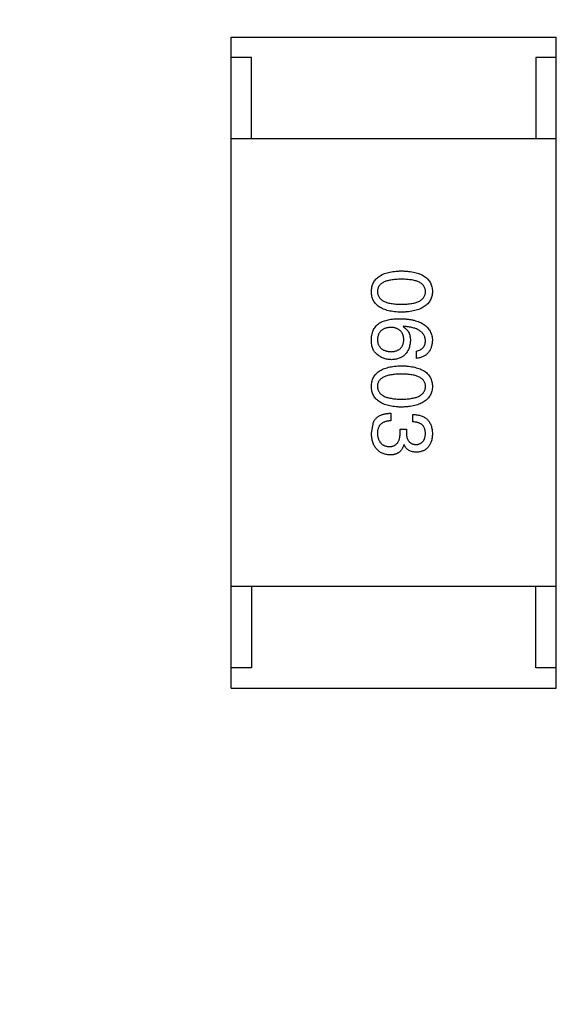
# Model space of a CAD drawing. Header units: inches. Extents: x -39 to 106, y -45 to 75.
# Tile 26 of 222: x 1.18 to 2.5, y -19.46 to -17.04. Entities that reach past the tile are written whole.
import ezdxf

# ---------------------------------------------------------------- set-up
doc = ezdxf.new("R2010")
doc.units = ezdxf.units.IN
doc.header["$LTSCALE"] = 1.21
doc.header["$MEASUREMENT"] = 0
doc.header["$PDMODE"] = 3
doc.header["$PDSIZE"] = 0.3125
doc.layers.get('0').update_dxf_attribs({"linetype": 'CONTINUOUS'})
doc.layers.get('Defpoints').update_dxf_attribs({"linetype": 'CONTINUOUS'})
doc.layers.add('DIM', color=3, linetype='CONTINUOUS')
doc.styles.get("Standard").update_dxf_attribs({"font": 'txt', "width": 0.8})
doc.dimstyles.get("Standard").update_dxf_attribs({"dimtxt": 0.15625, "dimasz": 0.1875, "dimexe": 0.125, "dimexo": 0.0625, "dimgap": 0.09, "dimtad": 0, "dimtih": 1, "dimtoh": 1, "dimzin": 4, "dimdsep": 46, "dimtxsty": 'STANDARD', "dimblk": '_FILLED', "dimblk1": '_FILLED', "dimblk2": '_FILLED', "dimcen": 0.09, "dimazin": 1, "dimtp": 0.01, "dimtm": 0.01, "dimtfac": 1, "dimtofl": 0, "dimtmove": 0, "dimatfit": 3, "dimldrblk": '_FILLED', "dimfxl": 1, "dimtolj": 1, "dimtzin": 4, "dimarcsym": 0})

# ---------------------------------------------------------------- blocks, each defined once
blk = doc.blocks.new('_FILLED')
at = {"color": 0, "linetype": 'ByBlock'}
blk.add_solid([(0, 0), (-1, 0.1667), (-1, -0.1667)], dxfattribs=at)
blk = doc.blocks.new('*D5')
at = {"layer": 'Defpoints', "color": 0}
for p in [(-37.3691, 66.4698), (1.8781, 66.4698), (-13.6719, -30.5315)]:
    blk.add_point(p, dxfattribs=at)
at = {"layer": 'DIM', "color": 0, "lineweight": -2}
for p, q in [((1.8156, 66.4698), (-37.4941, 66.4698)), ((-37.3691, 64.4698), (-37.3691, 20.9925)), ((-37.3691, -28.5315), (-37.3691, 14.9458)), ((-13.7344, -30.5315), (-37.4941, -30.5315))]:
    blk.add_line(p, q, dxfattribs=at)
at = {"layer": 'DIM', "color": 0, "lineweight": -2, "xscale": 2, "yscale": 2, "zscale": 2}
for p, rotation in [((-37.3691, 66.4698), 90), ((-37.3691, -30.5315), 270)]:
    blk.add_blockref('_FILLED', p, dxfattribs=dict(at, rotation=rotation))
at = {"layer": 'DIM', "color": 0, "insert": (-37.3691, 17.9691), "char_height": 2, "attachment_point": 5, "rotation": 90}
blk.add_mtext('\\A1;97.00', dxfattribs=at)

msp = doc.modelspace()

# ---------------------------------------------------------------- linework, layer by layer
at = {"color": 7, "linetype": 'Continuous'}
for p, q in [((1.7042, -17.0817), (2.5042, -17.0817)), ((1.7042, -18.6817), (1.7042, -17.0817)), ((2.5042, -18.6817), (2.5042, -17.0817)), ((1.7542, -17.1317), (1.7042, -17.1317)), ((1.7542, -17.3317), (1.7542, -17.1317)), ((2.5042, -17.1317), (2.4542, -17.1317)), ((2.4542, -17.1317), (2.4542, -17.3317)), ((2.5042, -17.3317), (1.7042, -17.3317)), ((2.1281, -17.7922), (2.1273, -17.793)), ((2.1601, -17.8709), (2.1601, -17.8529)), ((2.097, -18.0057), (2.097, -18.0245)), ((2.1511, -18.027), (2.1511, -18.009)), ((2.0494, -18.0549), (2.0544, -18.0278)), ((2.1199, -18.045), (2.1355, -18.045)), ((2.1199, -18.0541), (2.1199, -18.045)), ((2.1355, -18.045), (2.1355, -18.0549)), ((2.1298, -18.0836), (2.1289, -18.0836)), ((2.5042, -18.4317), (1.7042, -18.4317)), ((1.7542, -18.4317), (1.7542, -18.6317)), ((2.4542, -18.6317), (2.4542, -18.4317)), ((1.7542, -18.6317), (1.7042, -18.6317)), ((2.5042, -18.6317), (2.4542, -18.6317)), ((1.7042, -18.6817), (2.5042, -18.6817))]:
    msp.add_line(p, q, dxfattribs=at)
for points, knots in [([(2.0494, -17.7068), (2.0495, -17.7048), (2.0497, -17.7009), (2.0506, -17.6953), (2.0522, -17.69), (2.0542, -17.6851), (2.0569, -17.6806), (2.0601, -17.6765), (2.0639, -17.6727), (2.0683, -17.6694), (2.0732, -17.6664), (2.0787, -17.6638), (2.0848, -17.6615), (2.0914, -17.6597), (2.0985, -17.6581), (2.1062, -17.657), (2.1145, -17.6563), (2.1203, -17.6561), (2.1232, -17.656)], [0, 0, 0, 0, 0.059135, 0.115606, 0.169241, 0.221578, 0.273261, 0.324749, 0.377329, 0.431642, 0.488541, 0.548597, 0.612232, 0.680174, 0.752504, 0.829777, 0.912307, 1, 1, 1, 1]), ([(2.1232, -17.656), (2.1263, -17.6561), (2.1322, -17.6563), (2.1407, -17.657), (2.1487, -17.6581), (2.1561, -17.6597), (2.1629, -17.6615), (2.1692, -17.6638), (2.1749, -17.6664), (2.1799, -17.6694), (2.1845, -17.6727), (2.1884, -17.6765), (2.1917, -17.6806), (2.1945, -17.6851), (2.1966, -17.69), (2.1982, -17.6953), (2.1992, -17.7009), (2.1993, -17.7048), (2.1994, -17.7068)], [0, 0, 0, 0, 0.088823, 0.172287, 0.250296, 0.323438, 0.392244, 0.456221, 0.516635, 0.573871, 0.628, 0.680335, 0.731489, 0.782557, 0.834044, 0.886738, 0.942089, 1, 1, 1, 1]), ([(2.1232, -17.6765), (2.1208, -17.6765), (2.1162, -17.6765), (2.1095, -17.6769), (2.1033, -17.6775), (2.0975, -17.6783), (2.0922, -17.6794), (2.0873, -17.6806), (2.0829, -17.6822), (2.079, -17.6839), (2.0755, -17.6859), (2.0725, -17.6882), (2.0699, -17.6907), (2.0678, -17.6935), (2.0662, -17.6964), (2.065, -17.6997), (2.0643, -17.7032), (2.0642, -17.7056), (2.0642, -17.7068)], [0, 0, 0, 0, 0.096457, 0.187288, 0.27178, 0.350132, 0.423455, 0.491343, 0.554037, 0.612253, 0.666313, 0.717038, 0.764921, 0.811214, 0.856775, 0.902988, 0.950234, 1, 1, 1, 1]), ([(2.1822, -17.7068), (2.1822, -17.7056), (2.1821, -17.7032), (2.1814, -17.6997), (2.1802, -17.6964), (2.1786, -17.6934), (2.1765, -17.6907), (2.1739, -17.6882), (2.1709, -17.6859), (2.1674, -17.6839), (2.1635, -17.6822), (2.1591, -17.6806), (2.1542, -17.6794), (2.1489, -17.6782), (2.1431, -17.6775), (2.1369, -17.6769), (2.1302, -17.6765), (2.1256, -17.6765), (2.1232, -17.6765)], [0, 0, 0, 0, 0.049764, 0.097007, 0.143217, 0.188577, 0.235116, 0.282997, 0.333719, 0.387776, 0.445989, 0.508679, 0.576563, 0.649481, 0.728235, 0.812722, 0.903548, 1, 1, 1, 1]), ([(2.1232, -17.7576), (2.1203, -17.7575), (2.1145, -17.7573), (2.1062, -17.7565), (2.0985, -17.7554), (2.0914, -17.7539), (2.0848, -17.7521), (2.0787, -17.7498), (2.0732, -17.7472), (2.0683, -17.7442), (2.0639, -17.7409), (2.0601, -17.7371), (2.0569, -17.733), (2.0542, -17.7284), (2.0522, -17.7235), (2.0506, -17.7183), (2.0497, -17.7127), (2.0495, -17.7088), (2.0494, -17.7068)], [0, 0, 0, 0, 0.08769, 0.170218, 0.24749, 0.319818, 0.387758, 0.451391, 0.511445, 0.568185, 0.622681, 0.67526, 0.726746, 0.778428, 0.830764, 0.884397, 0.940866, 1, 1, 1, 1]), ([(2.0642, -17.7068), (2.0643, -17.708), (2.0644, -17.7105), (2.0652, -17.7141), (2.0664, -17.7174), (2.0681, -17.7205), (2.0702, -17.7233), (2.0729, -17.7259), (2.0759, -17.7282), (2.0794, -17.7303), (2.0833, -17.7321), (2.0877, -17.7337), (2.0925, -17.735), (2.0978, -17.7361), (2.1035, -17.7369), (2.1097, -17.7375), (2.1163, -17.7379), (2.1209, -17.7379), (2.1232, -17.7379)], [0, 0, 0, 0, 0.050879, 0.099377, 0.146973, 0.193618, 0.240619, 0.289461, 0.34047, 0.395283, 0.453059, 0.515633, 0.582666, 0.655287, 0.732971, 0.815933, 0.905166, 1, 1, 1, 1]), ([(2.1232, -17.7379), (2.1256, -17.7379), (2.1302, -17.7379), (2.1369, -17.7375), (2.1431, -17.7369), (2.1489, -17.7361), (2.1542, -17.735), (2.1591, -17.7337), (2.1635, -17.7321), (2.1674, -17.7303), (2.1709, -17.7282), (2.1739, -17.7259), (2.1765, -17.7233), (2.1786, -17.7205), (2.1802, -17.7174), (2.1814, -17.7141), (2.1821, -17.7105), (2.1822, -17.708), (2.1822, -17.7068)], [0, 0, 0, 0, 0.095719, 0.185854, 0.269738, 0.347952, 0.420315, 0.487894, 0.550245, 0.608186, 0.662454, 0.713283, 0.761375, 0.808209, 0.854301, 0.901312, 0.949396, 1, 1, 1, 1]), ([(2.1994, -17.7068), (2.1993, -17.7087), (2.1991, -17.7126), (2.198, -17.7181), (2.1964, -17.7233), (2.1942, -17.7281), (2.1914, -17.7326), (2.188, -17.7367), (2.184, -17.7404), (2.1795, -17.7438), (2.1745, -17.7468), (2.1688, -17.7495), (2.1626, -17.7517), (2.1558, -17.7536), (2.1485, -17.7552), (2.1406, -17.7564), (2.1321, -17.7572), (2.1262, -17.7575), (2.1232, -17.7576)], [0, 0, 0, 0, 0.057415, 0.112361, 0.16496, 0.216437, 0.267441, 0.318839, 0.371478, 0.426325, 0.483626, 0.544235, 0.608673, 0.677374, 0.750405, 0.828394, 0.911525, 1, 1, 1, 1]), ([(2.0494, -17.8225), (2.0495, -17.8205), (2.0498, -17.8165), (2.0509, -17.8107), (2.0525, -17.8052), (2.0547, -17.8002), (2.0574, -17.7955), (2.0608, -17.7913), (2.0646, -17.7873), (2.0676, -17.7851), (2.0691, -17.784)], [0, 0, 0, 0, 0.137449, 0.267856, 0.393219, 0.514735, 0.63397, 0.753734, 0.874967, 1, 1, 1, 1]), ([(2.0691, -17.784), (2.0707, -17.7832), (2.0739, -17.7814), (2.0791, -17.7792), (2.0848, -17.7774), (2.0909, -17.776), (2.0975, -17.7747), (2.1046, -17.774), (2.1121, -17.7734), (2.1173, -17.7734), (2.1199, -17.7734)], [0, 0, 0, 0, 0.101889, 0.209155, 0.322694, 0.442863, 0.569758, 0.70479, 0.848502, 1, 1, 1, 1]), ([(2.1199, -17.7734), (2.1231, -17.7735), (2.1292, -17.7736), (2.138, -17.7745), (2.1463, -17.7756), (2.154, -17.7773), (2.161, -17.7792), (2.1675, -17.7816), (2.1734, -17.7844), (2.1787, -17.7876), (2.1834, -17.7911), (2.1875, -17.7952), (2.1911, -17.7995), (2.194, -17.8044), (2.1962, -17.8096), (2.198, -17.8152), (2.1991, -17.8212), (2.1993, -17.8253), (2.1994, -17.8275)], [0, 0, 0, 0, 0.087517, 0.169686, 0.246944, 0.319347, 0.387088, 0.450961, 0.511075, 0.567974, 0.622351, 0.675039, 0.726853, 0.778688, 0.83093, 0.884738, 0.941043, 1, 1, 1, 1]), ([(2.097, -17.7947), (2.0957, -17.7948), (2.0932, -17.7949), (2.0895, -17.7955), (2.0861, -17.7962), (2.083, -17.7972), (2.08, -17.7983), (2.0774, -17.7998), (2.0749, -17.8014), (2.0728, -17.8033), (2.0708, -17.8053), (2.0692, -17.8076), (2.0677, -17.8101), (2.0665, -17.8128), (2.0655, -17.8158), (2.0648, -17.8189), (2.0643, -17.8223), (2.0642, -17.8246), (2.0642, -17.8258)], [0, 0, 0, 0, 0.076467, 0.148148, 0.216496, 0.280559, 0.342274, 0.401168, 0.458322, 0.514073, 0.569257, 0.62465, 0.68124, 0.739113, 0.799947, 0.862804, 0.929597, 1, 1, 1, 1]), ([(2.1289, -17.825), (2.1289, -17.8238), (2.1288, -17.8216), (2.1283, -17.8183), (2.1276, -17.8152), (2.1267, -17.8124), (2.1256, -17.8097), (2.1241, -17.8073), (2.1225, -17.8051), (2.1206, -17.803), (2.1185, -17.8012), (2.1161, -17.7997), (2.1135, -17.7983), (2.1106, -17.7971), (2.1075, -17.7962), (2.1042, -17.7954), (2.1007, -17.7949), (2.0982, -17.7948), (2.097, -17.7947)], [0, 0, 0, 0, 0.070453, 0.136523, 0.199866, 0.260392, 0.318446, 0.374657, 0.430182, 0.485556, 0.541071, 0.598396, 0.657208, 0.718642, 0.783247, 0.851631, 0.923928, 1, 1, 1, 1]), ([(2.1273, -17.793), (2.1287, -17.7939), (2.1315, -17.7956), (2.1353, -17.7988), (2.1384, -17.8024), (2.141, -17.8065), (2.1429, -17.8111), (2.1443, -17.8162), (2.1452, -17.8217), (2.1453, -17.8255), (2.1453, -17.8275)], [0, 0, 0, 0, 0.122276, 0.239997, 0.35611, 0.473903, 0.59404, 0.720428, 0.855383, 1, 1, 1, 1]), ([(2.1822, -17.8275), (2.1821, -17.8262), (2.1819, -17.8236), (2.1811, -17.8199), (2.1799, -17.8165), (2.1783, -17.8132), (2.1763, -17.8102), (2.1739, -17.8074), (2.171, -17.8049), (2.1679, -17.8026), (2.1643, -17.8005), (2.1603, -17.7986), (2.1559, -17.797), (2.1511, -17.7956), (2.1459, -17.7944), (2.1403, -17.7934), (2.1344, -17.7927), (2.1302, -17.7924), (2.1281, -17.7922)], [0, 0, 0, 0, 0.054741, 0.107075, 0.158339, 0.208382, 0.258772, 0.310045, 0.362765, 0.417822, 0.475982, 0.537466, 0.602901, 0.673037, 0.747247, 0.826291, 0.910782, 1, 1, 1, 1]), ([(2.0617, -17.8594), (2.0607, -17.8585), (2.0585, -17.8566), (2.0559, -17.8531), (2.0537, -17.8492), (2.052, -17.8448), (2.0506, -17.8399), (2.0498, -17.8346), (2.0493, -17.8287), (2.0494, -17.8246), (2.0494, -17.8225)], [0, 0, 0, 0, 0.105033, 0.21147, 0.321511, 0.438526, 0.563605, 0.698055, 0.843218, 1, 1, 1, 1]), ([(2.0642, -17.8258), (2.0643, -17.8269), (2.0645, -17.8291), (2.065, -17.8322), (2.0658, -17.8351), (2.0668, -17.8378), (2.0681, -17.8403), (2.0696, -17.8426), (2.0714, -17.8447), (2.0734, -17.8466), (2.0756, -17.8483), (2.0781, -17.8498), (2.0808, -17.8511), (2.0837, -17.8522), (2.0869, -17.853), (2.0903, -17.8537), (2.094, -17.8543), (2.0965, -17.8544), (2.0978, -17.8545)], [0, 0, 0, 0, 0.066682, 0.130303, 0.190802, 0.248749, 0.30534, 0.361219, 0.415721, 0.471765, 0.528279, 0.586428, 0.64659, 0.710143, 0.776461, 0.846692, 0.921137, 1, 1, 1, 1]), ([(2.0978, -17.8545), (2.099, -17.8544), (2.1014, -17.8543), (2.1049, -17.8538), (2.1081, -17.853), (2.1111, -17.8521), (2.1138, -17.851), (2.1164, -17.8497), (2.1187, -17.8481), (2.1208, -17.8464), (2.1226, -17.8444), (2.1242, -17.8422), (2.1256, -17.8398), (2.1268, -17.8373), (2.1277, -17.8345), (2.1283, -17.8315), (2.1288, -17.8283), (2.1289, -17.8261), (2.1289, -17.825)], [0, 0, 0, 0, 0.076288, 0.14871, 0.216387, 0.281386, 0.342528, 0.402111, 0.4591, 0.514852, 0.569974, 0.625644, 0.682226, 0.740156, 0.800362, 0.863471, 0.930116, 1, 1, 1, 1]), ([(2.1453, -17.8275), (2.1452, -17.8293), (2.1448, -17.8328), (2.1439, -17.838), (2.1428, -17.8428), (2.1413, -17.8472), (2.1394, -17.8514), (2.1373, -17.8552), (2.1348, -17.8586), (2.1321, -17.8617), (2.129, -17.8645), (2.1255, -17.8669), (2.1218, -17.869), (2.1178, -17.8708), (2.1134, -17.8721), (2.1088, -17.8732), (2.1038, -17.8739), (2.1004, -17.8741), (2.0986, -17.8742)], [0, 0, 0, 0, 0.074228, 0.144548, 0.211288, 0.274576, 0.335162, 0.393915, 0.450599, 0.506657, 0.562409, 0.618617, 0.676096, 0.735061, 0.79654, 0.860906, 0.928473, 1, 1, 1, 1]), ([(2.1601, -17.8529), (2.1618, -17.8525), (2.1652, -17.8518), (2.1697, -17.8499), (2.1736, -17.8475), (2.1768, -17.8446), (2.1792, -17.8411), (2.181, -17.837), (2.1821, -17.8324), (2.1822, -17.8292), (2.1822, -17.8275)], [0, 0, 0, 0, 0.1439, 0.274233, 0.394478, 0.509388, 0.621911, 0.738504, 0.863414, 1, 1, 1, 1]), ([(2.1994, -17.8275), (2.1993, -17.8291), (2.199, -17.8322), (2.1983, -17.8367), (2.1974, -17.8409), (2.1961, -17.8449), (2.1946, -17.8486), (2.1928, -17.852), (2.1907, -17.8552), (2.1884, -17.8581), (2.1858, -17.8606), (2.1829, -17.8629), (2.1798, -17.865), (2.1764, -17.8667), (2.1727, -17.8682), (2.1687, -17.8694), (2.1645, -17.8704), (2.1616, -17.8707), (2.1601, -17.8709)], [0, 0, 0, 0, 0.073784, 0.144317, 0.211047, 0.274818, 0.336501, 0.395724, 0.453465, 0.510016, 0.566585, 0.622844, 0.680328, 0.739335, 0.800408, 0.863904, 0.93053, 1, 1, 1, 1]), ([(2.0986, -17.8742), (2.0969, -17.8741), (2.0934, -17.874), (2.0883, -17.8734), (2.0834, -17.8722), (2.0787, -17.8706), (2.0742, -17.8685), (2.0698, -17.8659), (2.0656, -17.8629), (2.063, -17.8606), (2.0617, -17.8594)], [0, 0, 0, 0, 0.12904, 0.253809, 0.377066, 0.499122, 0.621469, 0.744665, 0.870607, 1, 1, 1, 1]), ([(2.0494, -17.9399), (2.0495, -17.938), (2.0497, -17.9341), (2.0506, -17.9284), (2.0522, -17.9232), (2.0542, -17.9183), (2.0569, -17.9138), (2.0601, -17.9096), (2.0639, -17.9059), (2.0683, -17.9025), (2.0732, -17.8995), (2.0787, -17.8969), (2.0848, -17.8947), (2.0914, -17.8928), (2.0985, -17.8913), (2.1062, -17.8902), (2.1145, -17.8894), (2.1203, -17.8892), (2.1232, -17.8891)], [0, 0, 0, 0, 0.059135, 0.115606, 0.169241, 0.221578, 0.273261, 0.324749, 0.377329, 0.431642, 0.488541, 0.548597, 0.612232, 0.680174, 0.752504, 0.829777, 0.912307, 1, 1, 1, 1]), ([(2.1232, -17.8891), (2.1263, -17.8892), (2.1322, -17.8894), (2.1407, -17.8902), (2.1487, -17.8913), (2.1561, -17.8928), (2.1629, -17.8947), (2.1692, -17.8969), (2.1749, -17.8995), (2.1799, -17.9025), (2.1845, -17.9059), (2.1884, -17.9096), (2.1917, -17.9138), (2.1945, -17.9183), (2.1966, -17.9232), (2.1982, -17.9284), (2.1992, -17.9341), (2.1993, -17.938), (2.1994, -17.9399)], [0, 0, 0, 0, 0.088823, 0.172287, 0.250296, 0.323438, 0.392244, 0.456221, 0.516635, 0.573871, 0.628, 0.680335, 0.731489, 0.782557, 0.834044, 0.886738, 0.942089, 1, 1, 1, 1]), ([(2.1232, -17.9096), (2.1208, -17.9096), (2.1162, -17.9097), (2.1095, -17.91), (2.1033, -17.9106), (2.0975, -17.9114), (2.0922, -17.9125), (2.0873, -17.9138), (2.0829, -17.9153), (2.079, -17.9171), (2.0755, -17.9191), (2.0725, -17.9213), (2.0699, -17.9239), (2.0678, -17.9266), (2.0662, -17.9296), (2.065, -17.9328), (2.0643, -17.9363), (2.0642, -17.9387), (2.0642, -17.9399)], [0, 0, 0, 0, 0.096457, 0.187288, 0.27178, 0.350132, 0.423455, 0.491343, 0.554037, 0.612253, 0.666313, 0.717038, 0.764921, 0.811214, 0.856775, 0.902988, 0.950234, 1, 1, 1, 1]), ([(2.1822, -17.9399), (2.1822, -17.9387), (2.1821, -17.9363), (2.1814, -17.9328), (2.1802, -17.9296), (2.1786, -17.9266), (2.1765, -17.9239), (2.1739, -17.9213), (2.1709, -17.9191), (2.1674, -17.9171), (2.1635, -17.9153), (2.1591, -17.9138), (2.1542, -17.9125), (2.1489, -17.9114), (2.1431, -17.9106), (2.1369, -17.91), (2.1302, -17.9097), (2.1256, -17.9096), (2.1232, -17.9096)], [0, 0, 0, 0, 0.049764, 0.097007, 0.143217, 0.188577, 0.235116, 0.282997, 0.333719, 0.387776, 0.445989, 0.508679, 0.576563, 0.649481, 0.728235, 0.812722, 0.903548, 1, 1, 1, 1]), ([(2.1232, -17.9908), (2.1203, -17.9907), (2.1145, -17.9905), (2.1062, -17.9897), (2.0985, -17.9886), (2.0914, -17.9871), (2.0848, -17.9852), (2.0787, -17.983), (2.0732, -17.9804), (2.0683, -17.9774), (2.0639, -17.974), (2.0601, -17.9702), (2.0569, -17.9661), (2.0542, -17.9616), (2.0522, -17.9567), (2.0506, -17.9514), (2.0497, -17.9458), (2.0495, -17.9419), (2.0494, -17.9399)], [0, 0, 0, 0, 0.08769, 0.170218, 0.24749, 0.319818, 0.387758, 0.451391, 0.511445, 0.568185, 0.622681, 0.67526, 0.726746, 0.778428, 0.830764, 0.884397, 0.940866, 1, 1, 1, 1]), ([(2.0642, -17.9399), (2.0643, -17.9412), (2.0644, -17.9437), (2.0652, -17.9472), (2.0664, -17.9505), (2.0681, -17.9536), (2.0702, -17.9565), (2.0729, -17.959), (2.0759, -17.9613), (2.0794, -17.9634), (2.0833, -17.9652), (2.0877, -17.9668), (2.0925, -17.9681), (2.0978, -17.9692), (2.1035, -17.9701), (2.1097, -17.9707), (2.1163, -17.971), (2.1209, -17.9711), (2.1232, -17.9711)], [0, 0, 0, 0, 0.050879, 0.099377, 0.146973, 0.193618, 0.240619, 0.289461, 0.34047, 0.395283, 0.453059, 0.515633, 0.582666, 0.655287, 0.732971, 0.815933, 0.905166, 1, 1, 1, 1]), ([(2.1232, -17.9711), (2.1256, -17.9711), (2.1302, -17.971), (2.1369, -17.9707), (2.1431, -17.9701), (2.1489, -17.9692), (2.1542, -17.9681), (2.1591, -17.9668), (2.1635, -17.9652), (2.1674, -17.9634), (2.1709, -17.9613), (2.1739, -17.959), (2.1765, -17.9564), (2.1786, -17.9536), (2.1802, -17.9505), (2.1814, -17.9472), (2.1821, -17.9436), (2.1822, -17.9412), (2.1822, -17.9399)], [0, 0, 0, 0, 0.095719, 0.185854, 0.269738, 0.347952, 0.420315, 0.487894, 0.550245, 0.608186, 0.662454, 0.713283, 0.761375, 0.808209, 0.854301, 0.901312, 0.949396, 1, 1, 1, 1]), ([(2.1994, -17.9399), (2.1993, -17.9419), (2.1991, -17.9457), (2.198, -17.9513), (2.1964, -17.9565), (2.1942, -17.9613), (2.1914, -17.9658), (2.188, -17.9699), (2.184, -17.9736), (2.1795, -17.977), (2.1745, -17.98), (2.1688, -17.9826), (2.1626, -17.9849), (2.1558, -17.9868), (2.1485, -17.9883), (2.1406, -17.9895), (2.1321, -17.9904), (2.1262, -17.9906), (2.1232, -17.9908)], [0, 0, 0, 0, 0.057415, 0.112361, 0.16496, 0.216437, 0.267441, 0.318839, 0.371478, 0.426325, 0.483626, 0.544235, 0.608673, 0.677374, 0.750405, 0.828394, 0.911525, 1, 1, 1, 1]), ([(2.0544, -18.0278), (2.0548, -18.027), (2.0556, -18.0252), (2.0571, -18.0228), (2.0588, -18.0205), (2.0607, -18.0184), (2.0627, -18.0165), (2.0649, -18.0147), (2.0673, -18.0131), (2.0699, -18.0116), (2.0727, -18.0103), (2.0756, -18.0091), (2.0788, -18.0082), (2.0821, -18.0073), (2.0855, -18.0067), (2.0892, -18.0062), (2.093, -18.0058), (2.0956, -18.0057), (2.097, -18.0057)], [0, 0, 0, 0, 0.056906, 0.113264, 0.168825, 0.223843, 0.279195, 0.335267, 0.392098, 0.450414, 0.51054, 0.572219, 0.636652, 0.703156, 0.773102, 0.845505, 0.921063, 1, 1, 1, 1]), ([(2.097, -18.0245), (2.0956, -18.0246), (2.0931, -18.0247), (2.0894, -18.0252), (2.0859, -18.0258), (2.0827, -18.0267), (2.0797, -18.0279), (2.077, -18.0292), (2.0746, -18.0309), (2.0723, -18.0327), (2.0704, -18.0348), (2.0687, -18.0371), (2.0673, -18.0396), (2.0662, -18.0424), (2.0653, -18.0454), (2.0646, -18.0486), (2.0642, -18.0521), (2.0642, -18.0545), (2.0642, -18.0557)], [0, 0, 0, 0, 0.07723, 0.149593, 0.217944, 0.282232, 0.34411, 0.402297, 0.458791, 0.513966, 0.568538, 0.623291, 0.679957, 0.737243, 0.798142, 0.86118, 0.928728, 1, 1, 1, 1]), ([(2.1511, -18.009), (2.153, -18.009), (2.1567, -18.0092), (2.1621, -18.0098), (2.1672, -18.0108), (2.1719, -18.0121), (2.1762, -18.0139), (2.1802, -18.016), (2.1838, -18.0184), (2.187, -18.0212), (2.1899, -18.0244), (2.1923, -18.0279), (2.1945, -18.0318), (2.1962, -18.0361), (2.1976, -18.0407), (2.1986, -18.0456), (2.1993, -18.051), (2.1994, -18.0546), (2.1994, -18.0565)], [0, 0, 0, 0, 0.074804, 0.144899, 0.211458, 0.274554, 0.334363, 0.392059, 0.448123, 0.503024, 0.558154, 0.613471, 0.670844, 0.729926, 0.792003, 0.857405, 0.926768, 1, 1, 1, 1]), ([(2.1822, -18.0557), (2.1822, -18.0546), (2.1822, -18.0524), (2.1818, -18.0492), (2.1812, -18.0462), (2.1803, -18.0435), (2.1793, -18.0409), (2.1779, -18.0386), (2.1763, -18.0364), (2.1745, -18.0345), (2.1724, -18.0328), (2.17, -18.0314), (2.1675, -18.0301), (2.1647, -18.029), (2.1616, -18.0282), (2.1583, -18.0276), (2.1548, -18.0272), (2.1523, -18.0271), (2.1511, -18.027)], [0, 0, 0, 0, 0.069877, 0.136363, 0.198671, 0.257968, 0.315462, 0.370709, 0.425568, 0.479847, 0.535753, 0.592303, 0.651386, 0.713311, 0.778642, 0.84836, 0.921866, 1, 1, 1, 1]), ([(2.0953, -18.1082), (2.0935, -18.108), (2.09, -18.1078), (2.085, -18.1069), (2.0803, -18.1056), (2.0759, -18.104), (2.0718, -18.102), (2.0681, -18.0996), (2.0647, -18.0968), (2.0616, -18.0936), (2.0589, -18.0901), (2.0566, -18.0862), (2.0545, -18.0819), (2.0528, -18.0772), (2.0515, -18.0722), (2.0504, -18.0667), (2.0497, -18.0609), (2.0495, -18.0569), (2.0494, -18.0549)], [0, 0, 0, 0, 0.068236, 0.132937, 0.194125, 0.253174, 0.310181, 0.365986, 0.421096, 0.476216, 0.532352, 0.590232, 0.649824, 0.71274, 0.778406, 0.848058, 0.921922, 1, 1, 1, 1]), ([(2.0642, -18.0557), (2.0643, -18.0569), (2.0644, -18.0593), (2.065, -18.0628), (2.0657, -18.066), (2.0665, -18.069), (2.0676, -18.0718), (2.0689, -18.0744), (2.0704, -18.0767), (2.0721, -18.0789), (2.0741, -18.0808), (2.0761, -18.0825), (2.0785, -18.0839), (2.081, -18.0851), (2.0836, -18.0861), (2.0865, -18.0869), (2.0896, -18.0874), (2.0918, -18.0876), (2.0929, -18.0877)], [0, 0, 0, 0, 0.076694, 0.149502, 0.218019, 0.283183, 0.345589, 0.405199, 0.462852, 0.519478, 0.575313, 0.630559, 0.687006, 0.744638, 0.804006, 0.866059, 0.931486, 1, 1, 1, 1]), ([(2.0929, -18.0877), (2.094, -18.0876), (2.0961, -18.0876), (2.0992, -18.0872), (2.102, -18.0865), (2.1047, -18.0856), (2.1072, -18.0844), (2.1094, -18.083), (2.1114, -18.0813), (2.1132, -18.0793), (2.1148, -18.077), (2.1162, -18.0745), (2.1174, -18.0717), (2.1183, -18.0687), (2.1191, -18.0654), (2.1195, -18.0618), (2.1199, -18.058), (2.1199, -18.0554), (2.1199, -18.0541)], [0, 0, 0, 0, 0.066518, 0.129194, 0.188613, 0.245254, 0.300032, 0.353805, 0.407079, 0.461108, 0.516272, 0.574141, 0.634837, 0.699275, 0.767504, 0.840272, 0.917505, 1, 1, 1, 1]), ([(2.1355, -18.0549), (2.1355, -18.056), (2.1356, -18.0581), (2.136, -18.0612), (2.1365, -18.0641), (2.1372, -18.0667), (2.1381, -18.0692), (2.1392, -18.0715), (2.1404, -18.0735), (2.1418, -18.0754), (2.1434, -18.077), (2.1452, -18.0785), (2.1471, -18.0797), (2.1492, -18.0808), (2.1515, -18.0816), (2.1539, -18.0822), (2.1565, -18.0826), (2.1583, -18.0827), (2.1593, -18.0827)], [0, 0, 0, 0, 0.079415, 0.154091, 0.22508, 0.29186, 0.355026, 0.415127, 0.472418, 0.528511, 0.583551, 0.638361, 0.693547, 0.750023, 0.807857, 0.868401, 0.932259, 1, 1, 1, 1]), ([(2.1593, -18.0827), (2.1602, -18.0827), (2.1619, -18.0825), (2.1644, -18.082), (2.1668, -18.0813), (2.169, -18.0805), (2.171, -18.0795), (2.1729, -18.0782), (2.1746, -18.0768), (2.1761, -18.0752), (2.1775, -18.0734), (2.1787, -18.0714), (2.1797, -18.0693), (2.1805, -18.0669), (2.1812, -18.0643), (2.1817, -18.0616), (2.1821, -18.0587), (2.1822, -18.0567), (2.1822, -18.0557)], [0, 0, 0, 0, 0.067655, 0.132224, 0.194132, 0.253145, 0.309858, 0.366002, 0.421361, 0.47702, 0.532632, 0.590536, 0.65067, 0.713258, 0.779588, 0.848803, 0.921949, 1, 1, 1, 1]), ([(2.1994, -18.0565), (2.1993, -18.0582), (2.1992, -18.0616), (2.1985, -18.0665), (2.1977, -18.071), (2.1965, -18.0753), (2.1951, -18.0792), (2.1933, -18.0828), (2.1913, -18.0861), (2.189, -18.0891), (2.1865, -18.0918), (2.1836, -18.0942), (2.1805, -18.0962), (2.1771, -18.0979), (2.1735, -18.0993), (2.1695, -18.1004), (2.1653, -18.1012), (2.1624, -18.1015), (2.1609, -18.1016)], [0, 0, 0, 0, 0.077845, 0.151584, 0.221397, 0.287366, 0.350104, 0.410398, 0.467998, 0.524388, 0.579979, 0.635152, 0.690917, 0.747936, 0.806661, 0.867861, 0.932479, 1, 1, 1, 1]), ([(2.1289, -18.0836), (2.1286, -18.0846), (2.128, -18.0865), (2.1269, -18.0893), (2.1255, -18.0919), (2.1241, -18.0943), (2.1225, -18.0965), (2.1208, -18.0986), (2.1189, -18.1004), (2.1169, -18.1021), (2.1147, -18.1035), (2.1124, -18.1047), (2.1099, -18.1058), (2.1072, -18.1066), (2.1045, -18.1074), (2.1016, -18.1078), (2.0985, -18.1081), (2.0964, -18.1081), (2.0953, -18.1082)], [0, 0, 0, 0, 0.069445, 0.136039, 0.200011, 0.261745, 0.322328, 0.381403, 0.438864, 0.496655, 0.554398, 0.612391, 0.672266, 0.733005, 0.79604, 0.861293, 0.928785, 1, 1, 1, 1]), ([(2.1609, -18.1016), (2.1591, -18.1015), (2.1555, -18.1015), (2.1504, -18.1006), (2.1458, -18.0992), (2.1416, -18.0972), (2.1379, -18.0946), (2.1347, -18.0915), (2.1319, -18.0878), (2.1305, -18.085), (2.1298, -18.0836)], [0, 0, 0, 0, 0.143686, 0.277942, 0.40333, 0.521785, 0.638573, 0.755208, 0.874773, 1, 1, 1, 1])]:
    msp.add_open_spline(points, degree=3, knots=knots, dxfattribs=at)

# ---------------------------------------------------------------- dimensions: what is measured, and where the dimension line sits
at = {"layer": 'DIM'}
dim = msp.add_linear_dim(base=(-37.3691, 66.4698), p1=(-13.6719, -30.5315), p2=(1.8781, 66.4698), angle=90, dimstyle='STANDARD', override={"dimtxt": 2, "dimasz": 2, "dimtih": 0, "dimtoh": 0, "dimzin": 0, "dimcen": 0.198, "dimadec": 0, "dimazin": 0, "dimtp": 0, "dimtm": 0, "dimtdec": 4, "dimtzin": 0}, dxfattribs=at)
dim.commit()
dim.dimension.update_dxf_attribs({"geometry": '*D5', "text_midpoint": (-37.3691, 17.9691)})

doc.saveas('drawing.dxf')
